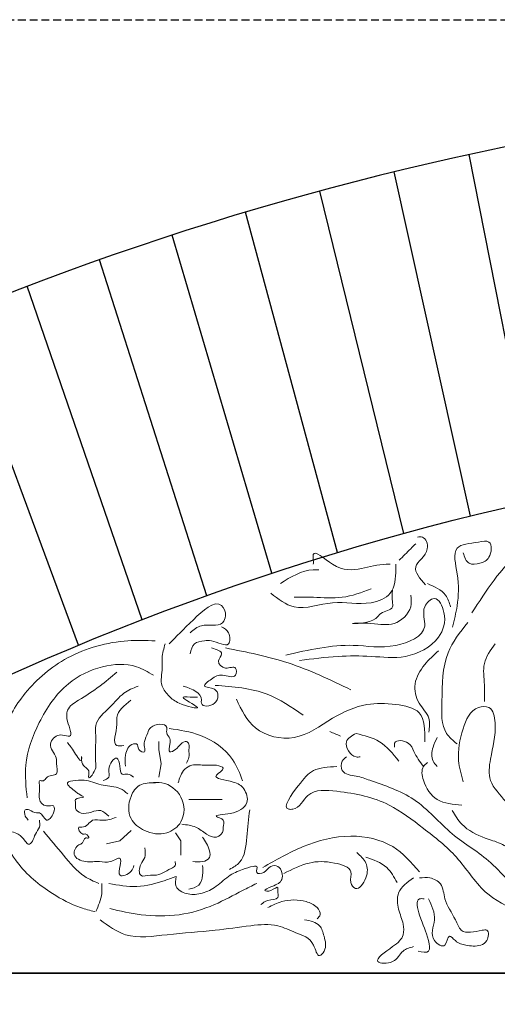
# Model space of a CAD drawing. Extents: x 0 to 286551, y -50 to 581131.
# Tile 69 of 207: x 115052 to 115438, y 559512 to 560308. Entities that reach past the tile are written whole.
import ezdxf

# ---------------------------------------------------------------- set-up
doc = ezdxf.new("R2010")
doc.units = 0
doc.header["$MEASUREMENT"] = 0
doc.linetypes.add('HIDDEN', pattern=[9.525, 6.35, -3.175])
doc.layers.add('0.13', color=5, linetype='CONTINUOUS')
doc.layers.add('0.25', color=2, linetype='CONTINUOUS')
doc.layers.add('0.15 GRIJS', color=252, linetype='CONTINUOUS', lineweight=15)
doc.layers.add('HULPLIJNEN', color=252, linetype='CONTINUOUS', plot=False)

msp = doc.modelspace()

# ---------------------------------------------------------------- linework, layer by layer
at = {"layer": '0.13'}
for points in [[(115471.05, 559919.55), (115415.84, 560199.21)], [(115416.7, 559906.86), (115355.09, 560185.2)], [(115362.71, 559892.8), (115294.74, 560169.67)], [(115309.13, 559877.38), (115234.82, 560152.63)], [(115255.99, 559860.62), (115175.39, 560134.11)], [(115203.32, 559842.52), (115116.47, 560114.12)], [(115151.17, 559823.11), (115058.11, 560092.67)], [(115099.56, 559802.4), (115000.35, 560069.78)]]:
    msp.add_lwpolyline(points, dxfattribs=at)
msp.add_arc((115942.91, 557775.68), 2480.18, 93.61838, 123.77742, dxfattribs=at)
at = {"layer": '0.15 GRIJS'}
for points in [[(115164.55, 559695.68), (115166.48, 559706.58), (115164.55, 559718.13), (115164.55, 559724.54)], [(115188.93, 559677.72), (115195.99, 559677.72), (115209.47, 559677.72), (115215.88, 559677.72)], [(115142.09, 559652.71), (115133.11, 559644.37), (115122.2, 559641.8)], [(115178.03, 559650.78), (115182.52, 559644.37), (115182.52, 559632.82)]]:
    msp.add_lwpolyline(points, dxfattribs=at)
for points, knots in [([(115417.97, 559828.6), (115429.49, 559846.71), (115451.7, 559881.6), (115508.58, 559904.91), (115563.54, 559919.97), (115619.93, 559915.33), (115671.85, 559919.24), (115705.55, 559922.03), (115720.72, 559923.29)], [0, 0, 0, 0, 62.787127, 120.928021, 178.145364, 232.938536, 288.729804, 334.387179, 334.387179, 334.387179, 334.387179]), ([(115380.33, 559851.35), (115375.88, 559856.4), (115366.68, 559866.83), (115385.14, 559876.28), (115380.23, 559890.79), (115375.21, 559890.12), (115373.8, 559889.92)], [0, 0, 0, 0, 16.409779, 33.925579, 44.15608, 48.187555, 48.187555, 48.187555, 48.187555]), ([(115359.01, 559871.12), (115362.15, 559874.25), (115366.63, 559878.73), (115371.11, 559883.21), (115372.45, 559884.55)], [0, 0, 0, 0, 13.300239, 19.000406, 19.000406, 19.000406, 19.000406]), ([(115402.27, 559817.14), (115403.67, 559822.92), (115407.13, 559837.18), (115407.57, 559856.89), (115400.54, 559884.4), (115419.56, 559884.74), (115434.66, 559888.43), (115433.76, 559872.7), (115424.86, 559868.27), (115414.17, 559867), (115412.02, 559873.7), (115410.87, 559877.28)], [0, 0, 0, 0, 17.572192, 43.344645, 64.208215, 82.084146, 90.678151, 102.950686, 111.802965, 120.397289, 130.292655, 130.292655, 130.292655, 130.292655]), ([(115289.61, 559867.96), (115289.64, 559869.03), (115289.69, 559871.53), (115288.6, 559881.8), (115309.19, 559861.71), (115327, 559863.79), (115342.93, 559868.08), (115350.8, 559867.98), (115351.91, 559867.96)], [0, 0, 0, 0, 3.336246, 7.784647, 25.197068, 48.797266, 69.099002, 72.436464, 72.436464, 72.436464, 72.436464]), ([(115255.12, 559844.61), (115261.21, 559839.8), (115275.98, 559828.13), (115305.58, 559840.45), (115331.29, 559833.54), (115355.31, 559842.88), (115356.41, 559858.61), (115356.37, 559866.49), (115356.36, 559867.96)], [0, 0, 0, 0, 21.940397, 53.269256, 84.420287, 101.832708, 121.255133, 125.703533, 125.703533, 125.703533, 125.703533]), ([(115262.91, 559852.39), (115271.49, 559857.71), (115281.39, 559863.84), (115292.57, 559863.55), (115294.06, 559863.51)], [0, 0, 0, 0, 28.924026, 33.374082, 33.374082, 33.374082, 33.374082]), ([(115381.86, 559852.31), (115387.61, 559849.88), (115396.73, 559846.04), (115399.61, 559836.88), (115400.67, 559833.51)], [0, 0, 0, 0, 17.51885, 27.749279, 27.749279, 27.749279, 27.749279]), ([(115274.04, 559841.27), (115279.22, 559841.35), (115292.17, 559841.54), (115313.53, 559839.55), (115328.64, 559845.11), (115336.34, 559847.95)], [0, 0, 0, 0, 15.575356, 38.938549, 63.235953, 63.235953, 63.235953, 63.235953]), ([(115368.42, 559842.91), (115368.8, 559839.72), (115369.96, 559830.08), (115354.49, 559816.68), (115340.31, 559820.74), (115310.77, 559819.92), (115338.84, 559819.82), (115344.34, 559830.13), (115354.65, 559830.62), (115353.23, 559839.58), (115353.47, 559843.91), (115353.64, 559846.94)], [0, 0, 0, 0, 9.4026, 28.40278, 47.215905, 61.997236, 81.236799, 86.93674, 97.769697, 101.799259, 111.202075, 111.202075, 111.202075, 111.202075]), ([(115172.98, 559803.59), (115178.67, 559809.42), (115189.62, 559820.63), (115212.98, 559842.48), (115219.78, 559827.18), (115214.95, 559816.03), (115200.04, 559821.3), (115192.83, 559814.96), (115190.08, 559812.54)], [0, 0, 0, 0, 27.632029, 53.121015, 61.888053, 68.087213, 85.360528, 95.976083, 95.976083, 95.976083, 95.976083]), ([(115278.49, 559790.12), (115288.85, 559791.47), (115308.05, 559793.98), (115336.72, 559794), (115365.17, 559790.45), (115391.65, 559804.45), (115398.42, 559825.5), (115389.23, 559844.51), (115375.82, 559831.99), (115385.22, 559812.35), (115352.23, 559798.08), (115315.86, 559805.48), (115285.83, 559798.72), (115267.36, 559794.56)], [0, 0, 0, 0, 31.328858, 58.029834, 85.843083, 116.751571, 137.257937, 150.834553, 161.090061, 176.659354, 204.735116, 239.223609, 294.290537, 294.290537, 294.290537, 294.290537]), ([(115215.32, 559817.43), (115217.55, 559816.17), (115222.44, 559813.43), (115222.69, 559798.3), (115209.51, 559806.8), (115200.8, 559805.99), (115191.91, 559804.89), (115190.7, 559798.63), (115190.08, 559795.45)], [0, 0, 0, 0, 7.505785, 16.459337, 30.515614, 36.215661, 44.716425, 53.483582, 53.483582, 53.483582, 53.483582]), ([(115414.55, 559820.83), (115408.32, 559812.93), (115393.67, 559794.35), (115394.28, 559762.29), (115392.55, 559733.72), (115402.72, 559725.32), (115405.96, 559722.64)], [0, 0, 0, 0, 29.278419, 68.856851, 94.891374, 107.042879, 107.042879, 107.042879, 107.042879]), ([(115161.58, 559806.03), (115154.25, 559806.26), (115130, 559807), (115090.87, 559796.23), (115055.69, 559766.62), (115035.61, 559731.37), (115030.47, 559706.9), (115028.04, 559695.33)], [0, 0, 0, 0, 21.985392, 72.763451, 117.274259, 156.651966, 191.992207, 191.992207, 191.992207, 191.992207]), ([(115169.72, 559803.59), (115168.62, 559799.81), (115166.74, 559793.39), (115167.86, 559781.95), (115164.78, 559770.45), (115173.17, 559760.73), (115180.32, 559754.63), (115206.46, 559748.3), (115177.08, 559762.23), (115191.24, 559760.33), (115194.77, 559760.42), (115195.78, 559760.45)], [0, 0, 0, 0, 11.654256, 19.793868, 34.444998, 44.381807, 54.320145, 69.334426, 83.342117, 91.484949, 94.74221, 94.74221, 94.74221, 94.74221]), ([(115436.65, 559803.64), (115433, 559798.53), (115425.88, 559788.55), (115428.46, 559771.63), (115428.18, 559761.48), (115428.06, 559757.01)], [0, 0, 0, 0, 18.122017, 35.303868, 48.803787, 48.803787, 48.803787, 48.803787]), ([(115207.18, 559800.33), (115211.38, 559799.09), (115218.31, 559797.04), (115210.42, 559789.13), (115218.28, 559781.69), (115227.76, 559787.17), (115227.64, 559774.26), (115215.35, 559780.15), (115208.48, 559776.27), (115197.38, 559767.78), (115213.38, 559769.24), (115213.22, 559752.99), (115198.24, 559752.4), (115200.13, 559763.98), (115191.77, 559766.86), (115184.38, 559769.4)], [0, 0, 0, 0, 9.495143, 15.69443, 23.75392, 31.896752, 37.59433, 48.179948, 57.710373, 65.769711, 74.270843, 85.666214, 96.251832, 98.693867, 117.259511, 117.259511, 117.259511, 117.259511]), ([(115218.55, 559800.24), (115235.68, 559796.9), (115270.95, 559790.02), (115303.34, 559774.44), (115319.99, 559766.43)], [0, 0, 0, 0, 52.139872, 107.321542, 107.321542, 107.321542, 107.321542]), ([(115390.85, 559797.9), (115386.99, 559794.4), (115378.86, 559787.01), (115369.83, 559772.1), (115373.58, 559755.24), (115384.73, 559745.09), (115383.57, 559736.16), (115383.07, 559732.29)], [0, 0, 0, 0, 15.730434, 33.138717, 49.061916, 63.563566, 74.684459, 74.684459, 74.684459, 74.684459]), ([(115058.01, 559678.97), (115057.12, 559687.87), (115055.01, 559708.85), (115066.94, 559741.56), (115087.26, 559771.82), (115117.19, 559786.77), (115143.32, 559788.25), (115155.78, 559780.87), (115160.25, 559778.22)], [0, 0, 0, 0, 26.55152, 62.606887, 101.921161, 132.694876, 160.221829, 175.608781, 175.608781, 175.608781, 175.608781]), ([(115130.64, 559780.8), (115126.06, 559776.87), (115116.24, 559768.45), (115102.65, 559759.68), (115089.27, 559751.79), (115090.31, 559740.54), (115092.9, 559735.12), (115093.97, 559728.13), (115087.57, 559729.82), (115081.24, 559730.52), (115075.02, 559722.28), (115079.4, 559715.71), (115082.16, 559710.96), (115081.38, 559705.26), (115084.5, 559696.27), (115074.02, 559697.79), (115071.85, 559691.92), (115066.94, 559693.99), (115068.41, 559688.27), (115067.98, 559684.11), (115067.11, 559677.39), (115072.19, 559670.94), (115080.71, 559674.3), (115079.88, 559665.63), (115073, 559657.4), (115070.08, 559667.66), (115064.06, 559666.3), (115061.24, 559669.39), (115055.22, 559670.06), (115056.07, 559664.1), (115058.07, 559662.07), (115058.98, 559661.15)], [0, 0, 0, 0, 17.92961, 38.478536, 50.581466, 59.535018, 68.033282, 71.28904, 76.174612, 81.874659, 91.811651, 98.011136, 104.210297, 107.466055, 115.605668, 124.375336, 127.829273, 131.086534, 134.342293, 140.040086, 145.737664, 153.797154, 159.4972, 165.194778, 173.254268, 181.313758, 183.756544, 189.957299, 193.21456, 198.098414, 202.168692, 202.168692, 202.168692, 202.168692]), ([(115090.74, 559723.82), (115092.23, 559721.88), (115094.92, 559718.36), (115102.58, 559705.75), (115102.1, 559713.88), (115102.03, 559707.66), (115103.59, 559704.41), (115109.27, 559701.59), (115105.85, 559690.76), (115114.22, 559701.62), (115112.9, 559710.99), (115113.5, 559720.11), (115113.67, 559730.27), (115112.19, 559741.61), (115125.27, 559751.35), (115134.6, 559764.05), (115143.72, 559767.76), (115147.74, 559769.4)], [0, 0, 0, 0, 9.936809, 17.996147, 20.437966, 22.879785, 29.079144, 33.684544, 39.382337, 49.319146, 52.575121, 69.668069, 75.365862, 83.505475, 102.069161, 118.187988, 130.932387, 130.932387, 130.932387, 130.932387]), ([(115210.09, 559770.05), (115224.67, 559768.98), (115250.65, 559767.07), (115271.98, 559752.37), (115281.35, 559745.91)], [0, 0, 0, 0, 42.885132, 76.437323, 76.437323, 76.437323, 76.437323]), ([(115142.04, 559758.01), (115136.65, 559753.8), (115129.54, 559748.24), (115131.6, 559735.08), (115125.42, 559720.01), (115134.15, 559721.1), (115136.34, 559721.38)], [0, 0, 0, 0, 17.928431, 23.626008, 40.719173, 46.419219, 46.419219, 46.419219, 46.419219]), ([(115227.31, 559758.98), (115231.48, 559750.23), (115240.41, 559731.47), (115276.8, 559722.88), (115303.06, 559743.76), (115330.76, 559756.15), (115354.55, 559755.35), (115380.3, 559750.43), (115379.93, 559733.62), (115379.73, 559724.5)], [0, 0, 0, 0, 28.071306, 60.180299, 95.005143, 124.959373, 148.322566, 168.378284, 192.152419, 192.152419, 192.152419, 192.152419]), ([(115410.87, 559691.96), (115409.28, 559697.69), (115405.34, 559711.92), (115409.36, 559732.91), (115417.49, 559752.59), (115434.7, 559753.69), (115438.55, 559732.57), (115433.21, 559715.36), (115430.31, 559690.79), (115446.44, 559677.29), (115451.45, 559664.78), (115453.84, 559658.83)], [0, 0, 0, 0, 17.572192, 43.606715, 64.724148, 73.318153, 86.536865, 116.22086, 133.402496, 154.520105, 173.731183, 173.731183, 173.731183, 173.731183]), ([(115137.6, 559704.66), (115137.34, 559707.6), (115136.76, 559714.14), (115140.49, 559722.49), (115147.94, 559723.13), (115147.06, 559717.56), (115154.19, 559714.59), (115152.74, 559720.61), (115152.74, 559725.45), (115155.43, 559730.86), (115158.11, 559738.91), (115173.06, 559739.87), (115169.94, 559731.04), (115174.3, 559727.45), (115173.58, 559722.38), (115171.74, 559714.23), (115179.25, 559718.51), (115181.55, 559722.2), (115186.49, 559725.71), (115189.81, 559722.15), (115188.38, 559717.46), (115189.72, 559712.09), (115187.83, 559708.69), (115187.01, 559707.23)], [0, 0, 0, 0, 8.979446, 20.015794, 22.582557, 27.467393, 32.35378, 36.202083, 40.691914, 48.199498, 53.371046, 66.2039, 70.693515, 75.865092, 80.354923, 86.76869, 91.655077, 98.005751, 102.89193, 105.613951, 110.103566, 116.517549, 121.402709, 121.402709, 121.402709, 121.402709]), ([(115172.98, 559735.22), (115181.52, 559733.91), (115200.8, 559730.96), (115223.85, 559715.02), (115230.12, 559698.84), (115232.42, 559692.89)], [0, 0, 0, 0, 25.877672, 58.444109, 77.377592, 77.377592, 77.377592, 77.377592]), ([(115324.2, 559731.11), (115320.71, 559729.32), (115312.29, 559724.99), (115320.41, 559711.53), (115326.41, 559712.1), (115327.53, 559712.2)], [0, 0, 0, 0, 10.255125, 24.756604, 28.094385, 28.094385, 28.094385, 28.094385]), ([(115324.2, 559731.11), (115330.88, 559729.48), (115344.89, 559726.07), (115353.94, 559714.78), (115358.68, 559708.87)], [0, 0, 0, 0, 20.055646, 42.078391, 42.078391, 42.078391, 42.078391]), ([(115355.35, 559719.99), (115355.18, 559721.21), (115354.47, 559726.5), (115367.77, 559725.2), (115371.34, 559714.44), (115375.82, 559708.34), (115378.71, 559704.42)], [0, 0, 0, 0, 3.336246, 14.461546, 22.481842, 36.983674, 36.983674, 36.983674, 36.983674]), ([(115389.83, 559727.77), (115388.59, 559725.28), (115385.72, 559719.51), (115384.72, 559710.05), (115388.56, 559705.83), (115389.83, 559704.42)], [0, 0, 0, 0, 8.470036, 19.591144, 25.152534, 25.152534, 25.152534, 25.152534]), ([(115119.64, 559693.11), (115121.54, 559693.79), (115125.8, 559695.31), (115122.19, 559703.47), (115130.7, 559715.24), (115133.52, 559704.78), (115133.36, 559696.94), (115140.12, 559699.09), (115142.66, 559696.87), (115144.02, 559695.68)], [0, 0, 0, 0, 5.172623, 11.586605, 22.623129, 29.531634, 36.228212, 40.719806, 45.892258, 45.892258, 45.892258, 45.892258]), ([(115180.16, 559691.1), (115181.46, 559695.22), (115183.44, 559701.46), (115192.6, 559706.85), (115202.04, 559704.71), (115209.3, 559706.23), (115220.41, 559703.18), (115203.79, 559694.82), (115225.43, 559692.96), (115234.15, 559687.37), (115238.05, 559675.88), (115230.36, 559668.59), (115223.52, 559666.1), (115205.47, 559664.95), (115218.73, 559661.91), (115216.38, 559656.37), (115217.2, 559651.16), (115210.97, 559645.46), (115202.23, 559650), (115194.64, 559656.45), (115187.22, 559657.3), (115183.34, 559657.74)], [0, 0, 0, 0, 12.430383, 18.83464, 29.956105, 38.694536, 44.744075, 52.60664, 67.210691, 77.567252, 88.937294, 96.259631, 105.557447, 116.931508, 123.335487, 128.8941, 131.276362, 139.138926, 147.432519, 157.78908, 169.162829, 169.162829, 169.162829, 169.162829]), ([(115316.41, 559712.2), (115315.13, 559711.23), (115311.75, 559708.64), (115311.83, 559698.02), (115324.73, 559697.14), (115343.34, 559690.32), (115374.15, 559680.42), (115399.65, 559648.41), (115430.21, 559631.69), (115447.69, 559610.86), (115459.01, 559602.65), (115464.37, 559598.77)], [0, 0, 0, 0, 4.719403, 12.50405, 24.485726, 36.100494, 74.957157, 116.710826, 155.643759, 177.666505, 197.471784, 197.471784, 197.471784, 197.471784]), ([(115382.05, 559707.76), (115380.78, 559706.72), (115376.53, 559703.24), (115378.62, 559689.89), (115388.69, 559674.81), (115402.64, 559673.8), (115409.86, 559673.28)], [0, 0, 0, 0, 4.719177, 15.84007, 34.975774, 55.489316, 55.489316, 55.489316, 55.489316]), ([(115308.62, 559704.42), (115301.69, 559703.99), (115288.5, 559703.18), (115278.59, 559690.35), (115262.78, 559669.67), (115278.19, 559669.75), (115284.73, 559686.68), (115316.88, 559684.04), (115348.87, 559677.5), (115379.29, 559653.9), (115407.17, 559632.42), (115425.49, 559602), (115452.22, 559587.74), (115470.58, 559584.19), (115478.47, 559584.29), (115479.95, 559584.31)], [0, 0, 0, 0, 19.205138, 36.508706, 56.95534, 60.292802, 76.828833, 100.429031, 144.143587, 177.773996, 213.246965, 249.562539, 281.436976, 300.642151, 305.092207, 305.092207, 305.092207, 305.092207]), ([(115028.04, 559692.08), (115029.34, 559682.81), (115032.54, 559659.97), (115046.81, 559625.75), (115074.47, 559603.13), (115096.81, 559591.19), (115108.89, 559588.07), (115112.72, 559587.08)], [0, 0, 0, 0, 28.102527, 69.264373, 107.329053, 132.818039, 144.673621, 144.673621, 144.673621, 144.673621]), ([(115124.13, 559664.25), (115122.07, 559666.21), (115115.76, 559672.22), (115105.08, 559663.41), (115096.15, 559670.02), (115097.6, 559674.38), (115096.07, 559679.62), (115107.17, 559678.55), (115099.61, 559682.04), (115096.15, 559685.13), (115086.75, 559691.77), (115098.79, 559693.42), (115107.56, 559693.75), (115119.32, 559688.12), (115131.82, 559688.66), (115137.47, 559683.93), (115139.53, 559682.21)], [0, 0, 0, 0, 7.831167, 23.987383, 29.901856, 34.391686, 36.957366, 43.656089, 48.282532, 51.490307, 61.026958, 67.725681, 76.708551, 90.721781, 104.43865, 112.269941, 112.269941, 112.269941, 112.269941]), ([(115161.98, 559691.19), (115157.37, 559691.25), (115148.68, 559691.36), (115139.89, 559678.68), (115139.17, 559662.07), (115153.54, 559650.85), (115170.32, 559648.2), (115185.97, 559659.86), (115185.59, 559681.02), (115170.64, 559692.22), (115161.15, 559691.44), (115158.13, 559691.19)], [0, 0, 0, 0, 12.976305, 24.397785, 42.356678, 56.90137, 74.970172, 89.599747, 109.483006, 128.729774, 137.712644, 137.712644, 137.712644, 137.712644]), ([(115238.12, 559669.29), (115237.25, 559662.17), (115235.55, 559648.25), (115234.25, 559628.19), (115224.85, 559622.94), (115221.84, 559621.26)], [0, 0, 0, 0, 22.112147, 43.24433, 53.182407, 53.182407, 53.182407, 53.182407]), ([(115402.07, 559668.83), (115404.42, 559664.89), (115410.55, 559654.57), (115425.98, 559647.1), (115441.26, 559642.66), (115452.04, 559636.21), (115455.29, 559629.32), (115456.59, 559626.57)], [0, 0, 0, 0, 13.576616, 35.517013, 48.538315, 62.116717, 71.08353, 71.08353, 71.08353, 71.08353]), ([(115039.44, 559652.19), (115043.55, 559651.86), (115050.51, 559651.3), (115055.52, 559645.78), (115058.96, 559640.33), (115063.38, 559644.76), (115064.04, 559649.99), (115068.79, 559654.95), (115068.21, 559659.18), (115067.94, 559661.15)], [0, 0, 0, 0, 11.658671, 19.717935, 23.171872, 27.242772, 33.442131, 40.005097, 45.702674, 45.702674, 45.702674, 45.702674]), ([(115144.41, 559624.39), (115143.88, 559622.74), (115142.43, 559618.19), (115130.91, 559613.54), (115133.23, 559623.36), (115134.58, 559632.79), (115124.62, 559625.81), (115115.91, 559628.41), (115106.05, 559626.25), (115093.32, 559631.38), (115097.9, 559641.01), (115103.75, 559642.14), (115103.85, 559647.59), (115109.48, 559645.69), (115105.91, 559650.75), (115101.86, 559648.55), (115097.73, 559656.3), (115105.76, 559654.29), (115109.52, 559663), (115120.42, 559659.84), (115126.52, 559662.02), (115130.11, 559663.3)], [0, 0, 0, 0, 5.327246, 14.625062, 22.565936, 28.124549, 36.418141, 45.156573, 56.278038, 67.285707, 75.877678, 79.065038, 83.953351, 86.336385, 90.307286, 92.690639, 99.093446, 101.4768, 111.833361, 119.777447, 131.151196, 131.151196, 131.151196, 131.151196]), ([(115071.2, 559652.19), (115076.61, 559645.74), (115087.17, 559633.15), (115100.64, 559616.51), (115112.05, 559611.57), (115115.98, 559609.87)], [0, 0, 0, 0, 25.432814, 49.610753, 62.355152, 62.355152, 62.355152, 62.355152]), ([(115200.02, 559647.42), (115202.23, 559644.02), (115205.43, 559639.09), (115206.72, 559629.84), (115199.31, 559626.8), (115194.65, 559627.29), (115192.07, 559627.57)], [0, 0, 0, 0, 12.430576, 17.989188, 24.393167, 32.337254, 32.337254, 32.337254, 32.337254]), ([(115248.74, 559622.77), (115259.38, 559628.89), (115281.48, 559641.59), (115318.02, 559651.03), (115354.45, 559643.51), (115368.88, 559626.85), (115375.55, 559619.15)], [0, 0, 0, 0, 36.727458, 76.286772, 111.141944, 141.037365, 141.037365, 141.037365, 141.037365]), ([(115153.15, 559638.69), (115153.57, 559635.86), (115154.33, 559630.76), (115148.92, 559625.34), (115147.79, 559613.93), (115156.46, 559616.75), (115164.84, 559615.98), (115170.84, 559620.36), (115178.4, 559623.82), (115177.97, 559626.41), (115177.78, 559627.57)], [0, 0, 0, 0, 7.940875, 14.343523, 23.078485, 31.022252, 34.199951, 48.804002, 52.775518, 55.951868, 55.951868, 55.951868, 55.951868]), ([(115265.65, 559617.95), (115272.48, 559621.35), (115285.64, 559627.92), (115303.56, 559627.89), (115322.73, 559622.31), (115318.39, 559611.52), (115325, 559602.23), (115333.91, 559614.87), (115333.64, 559626.7), (115327.68, 559632.21), (115324.82, 559634.85)], [0, 0, 0, 0, 22.20173, 42.732634, 57.863625, 66.314183, 72.351118, 84.304256, 96.376328, 107.50826, 107.50826, 107.50826, 107.50826]), ([(115332.07, 559631.22), (115338.27, 559629.07), (115349.31, 559625.23), (115354.96, 559615.13), (115357.43, 559610.7)], [0, 0, 0, 0, 18.901987, 33.639887, 33.639887, 33.639887, 33.639887]), ([(115178.68, 559615.56), (115178.17, 559612.65), (115177.05, 559606.18), (115187.43, 559600.45), (115198.64, 559601.12), (115210.78, 559606.28), (115219.93, 559615.87), (115231.63, 559621.24), (115238.42, 559623.22), (115245.43, 559624.41), (115241.72, 559616.84), (115251.56, 559618.4), (115253.72, 559624.44), (115261.69, 559624.66), (115264.62, 559619.01), (115264.86, 559611.03), (115258.3, 559608.36), (115247.44, 559603.9), (115256.05, 559603.12), (115261.48, 559608.74), (115260.58, 559602.79), (115262.66, 559596.47), (115252.63, 559597.06), (115248.76, 559594.07), (115247.08, 559592.77)], [0, 0, 0, 0, 8.139612, 18.077951, 29.477724, 41.879614, 56.375163, 69.119465, 78.403328, 80.846433, 85.730071, 91.429798, 98.935825, 104.635553, 110.505788, 116.203582, 126.141796, 132.705854, 137.591425, 143.792181, 146.234, 151.931793, 160.432558, 166.997, 166.997, 166.997, 166.997]), ([(115200.02, 559624.39), (115200.18, 559621.79), (115200.51, 559616.39), (115197.89, 559607.28), (115191.9, 559605.98), (115188.9, 559605.33)], [0, 0, 0, 0, 7.940875, 16.493959, 25.049525, 25.049525, 25.049525, 25.049525]), ([(115118.42, 559609.87), (115118.57, 559607.13), (115119, 559599.2), (115115.7, 559591.87), (115113.54, 559587.08)], [0, 0, 0, 0, 8.139612, 23.583848, 23.583848, 23.583848, 23.583848]), ([(115124.12, 559609.87), (115131.73, 559608.49), (115147.07, 559605.72), (115165.48, 559610.62), (115175.71, 559614.45), (115178.68, 559615.56)], [0, 0, 0, 0, 22.929933, 46.246963, 55.777388, 55.777388, 55.777388, 55.777388]), ([(115124.94, 559589.52), (115133.3, 559587.62), (115151.74, 559583.44), (115180.9, 559583.05), (115208.8, 559591.31), (115228.58, 559602.36), (115240.01, 559607.99), (115243.82, 559609.87)], [0, 0, 0, 0, 25.710726, 56.653106, 86.292212, 111.781009, 124.525597, 124.525597, 124.525597, 124.525597]), ([(115370.72, 559614.32), (115365.65, 559610.83), (115356.64, 559604.63), (115357.88, 559588.68), (115362.6, 559578.66), (115363.18, 559566.31), (115354.19, 559558.55), (115333.85, 559545.35), (115356.28, 559544.52), (115360.49, 559555.89), (115367.62, 559557.91), (115370.72, 559558.79)], [0, 0, 0, 0, 17.076246, 30.355633, 42.959883, 51.410225, 64.245337, 81.321205, 93.398057, 105.351043, 114.548212, 114.548212, 114.548212, 114.548212]), ([(115382.79, 559597.42), (115385.45, 559591.91), (115390.67, 559581.1), (115381.93, 559565.62), (115397.69, 559555.78), (115398.34, 559570.69), (115405.54, 559561.64), (115413.56, 559559.67), (115423.44, 559558.54), (115431.2, 559563.09), (115432.17, 559573), (115421.3, 559571.35), (115409.25, 559567.79), (115403.7, 559584.19), (115395.1, 559594.44), (115394.84, 559609.85), (115384.4, 559615.17), (115378.36, 559614.59), (115375.55, 559614.32)], [0, 0, 0, 0, 17.577899, 34.479015, 43.676099, 51.774818, 57.812602, 67.009392, 79.086244, 85.123898, 93.574456, 97.197576, 114.10536, 123.839154, 142.736596, 155.340846, 165.076789, 173.530521, 173.530521, 173.530521, 173.530521]), ([(115252.78, 559590.33), (115256.49, 559592.21), (115266.04, 559597.06), (115281.05, 559596.8), (115292.02, 559592.3), (115296.46, 559585.01), (115293.75, 559582.41), (115292.68, 559581.38)], [0, 0, 0, 0, 12.40189, 31.944496, 42.14644, 48.3456, 52.416051, 52.416051, 52.416051, 52.416051]), ([(115374.34, 559555.17), (115377.85, 559554.41), (115384.88, 559552.9), (115381.83, 559570.23), (115376.77, 559577.93), (115371.59, 559598.25), (115377.83, 559597.57), (115379.17, 559597.42)], [0, 0, 0, 0, 8.454052, 16.90461, 38.669149, 51.948535, 55.571655, 55.571655, 55.571655, 55.571655]), ([(115117.1, 559580.52), (115123.7, 559575.64), (115139.67, 559563.82), (115173.58, 559569.34), (115206.95, 559571.25), (115236.35, 559575.52), (115259.33, 559577.95), (115275.84, 559569.13), (115289.92, 559565.66), (115292.89, 559548.46), (115300.91, 559557.52), (115298.55, 559566.16), (115295.28, 559578.08), (115287.26, 559579.62), (115282.55, 559580.52)], [0, 0, 0, 0, 23.817072, 57.632321, 96.447818, 125.657534, 147.396251, 163.225692, 180.60105, 190.335003, 195.457732, 207.53002, 216.724525, 229.730982, 229.730982, 229.730982, 229.730982])]:
    msp.add_open_spline(points, degree=3, knots=knots, dxfattribs=at)
msp.add_open_spline([(115303.08, 559732.63), (115305.9, 559731.42), (115308.72, 559730.22), (115311.54, 559729.01)], degree=3, dxfattribs=at)
at = {"layer": '0.25'}
msp.add_lwpolyline([(117175.41, 559592.21), (117175.41, 559537.22), (114710.41, 559537.22), (114710.41, 559592.21, -0.307225)], format="xyb", close=True, dxfattribs=at)
msp.add_lwpolyline([(117175.41, 556727.22), (114710.41, 556727.22), (114710.41, 559537.22), (117175.41, 559537.22)], close=True, dxfattribs=at)
at = {"layer": 'HULPLIJNEN', "linetype": 'HIDDEN'}
msp.add_lwpolyline([(80351, 560308.22), (146944.08, 560308.22)], dxfattribs=at)

doc.saveas('drawing.dxf')
